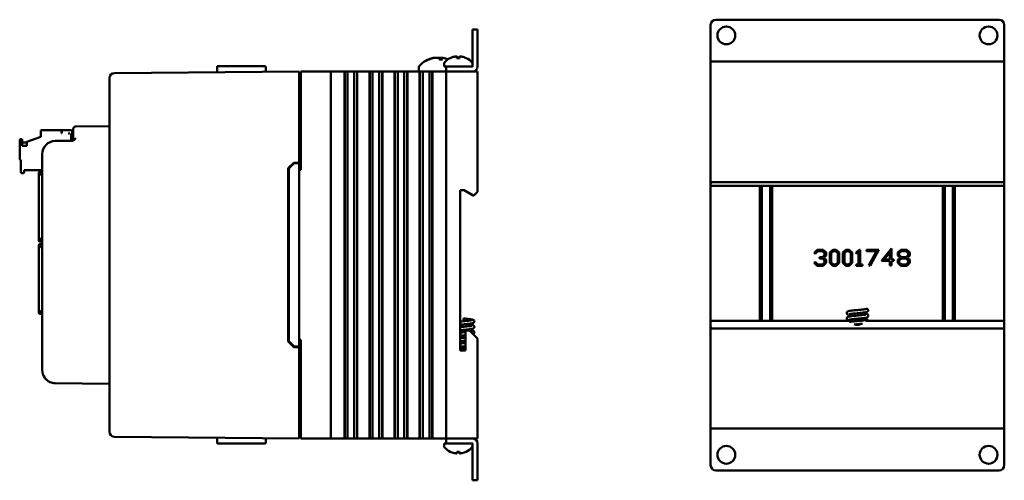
# Model space of a CAD drawing. Header units: inches. Extents: x 1.8 to 24, y 1.2 to 18.
# Tile 22 of 22: x 14.6 to 24, y 7.4 to 11.8. Entities that reach past the tile are written whole.
import ezdxf

# ---------------------------------------------------------------- set-up
doc = ezdxf.new("R2010")
doc.units = ezdxf.units.IN
doc.header["$LTSCALE"] = 0.8
doc.header["$MEASUREMENT"] = 0
doc.layers.add('Visible (ANSI)', color=7, linetype='Continuous', lineweight=50)

msp = doc.modelspace()

# ---------------------------------------------------------------- linework, layer by layer
at = {"layer": 'Visible (ANSI)'}
for p, q in [((21.1649, 11.4604), (21.1649, 11.7626)), ((21.2149, 11.8126), (23.9149, 11.8126)), ((23.9649, 11.7626), (23.9649, 11.4604)), ((18.896, 11.6691), (18.896, 11.7191)), ((18.9438, 11.7191), (18.896, 11.7191)), ((18.896, 11.6691), (18.896, 11.3669)), ((18.9438, 11.7191), (18.9438, 11.6691)), ((18.9438, 11.3669), (18.9438, 11.6691)), ((18.7477, 11.4597), (18.7489, 11.4467)), ((18.7698, 11.4597), (18.7686, 11.4467)), ((21.1649, 11.4126), (21.1649, 11.4604)), ((23.9649, 11.4126), (23.9649, 11.4604)), ((16.4617, 11.3691), (16.4612, 11.3123)), ((16.4617, 11.3691), (16.6737, 11.3691)), ((16.8225, 11.3691), (16.6737, 11.3691)), ((16.8225, 11.3691), (16.9229, 11.3691)), ((18.4856, 11.4339), (18.4789, 11.4339)), ((18.6077, 11.4339), (18.5818, 11.4339)), ((18.5929, 11.449), (18.5916, 11.4339)), ((18.6238, 11.395), (18.6238, 11.3669)), ((18.6238, 11.3669), (18.6438, 11.3669)), ((18.6438, 11.3669), (18.6438, 11.3191)), ((18.6438, 11.3669), (18.6938, 11.3669)), ((18.8959, 11.3669), (18.6938, 11.3669)), ((18.7709, 11.4467), (18.7466, 11.4467)), ((18.8938, 11.395), (18.8938, 11.3669)), ((21.1649, 11.4126), (21.1849, 11.4126)), ((21.1649, 11.4126), (21.1649, 10.2436)), ((21.1849, 11.4126), (23.9449, 11.4126)), ((23.9449, 11.4126), (23.9649, 11.4126)), ((23.9649, 10.2436), (23.9649, 11.4126)), ((17.2438, 11.3191), (15.4823, 11.3037)), ((17.2438, 11.3191), (17.2438, 11.2691)), ((17.2438, 10.4491), (17.2438, 11.2691)), ((17.2588, 11.3191), (17.2588, 10.3791)), ((17.2588, 11.3191), (17.2638, 11.3191)), ((17.2638, 11.3191), (17.5238, 11.3191)), ((17.5238, 11.3191), (17.5438, 11.3191)), ((17.5438, 7.8191), (17.5438, 11.3191)), ((17.6188, 11.3191), (17.5438, 11.3191)), ((17.6188, 11.3191), (17.6699, 11.3191)), ((17.6741, 11.3191), (17.6699, 11.3191)), ((17.6741, 11.3191), (17.6752, 11.3191)), ((17.6741, 11.3191), (17.6741, 7.8191)), ((17.6752, 11.3191), (17.6764, 11.3191)), ((17.6752, 11.3191), (17.6752, 7.8191)), ((17.6764, 11.3191), (17.6917, 11.3191)), ((17.6764, 11.3191), (17.6764, 7.8191)), ((17.6917, 11.3191), (17.7037, 11.3191)), ((17.7037, 11.3191), (17.7206, 11.3191)), ((17.7037, 11.3191), (17.7037, 7.8191)), ((17.7206, 11.3191), (17.7344, 11.3191)), ((17.7344, 11.3191), (17.7361, 11.3191)), ((17.7361, 11.3191), (17.7499, 11.3191)), ((17.7499, 11.3191), (17.7668, 11.3191)), ((17.7668, 11.3191), (17.7788, 11.3191)), ((17.7668, 7.8191), (17.7668, 11.3191)), ((17.7788, 11.3191), (17.7941, 11.3191)), ((17.7941, 11.3191), (17.7953, 11.3191)), ((17.7941, 11.3191), (17.7941, 7.8191)), ((17.7953, 11.3191), (17.7964, 11.3191)), ((17.7953, 11.3191), (17.7953, 7.8191)), ((17.8006, 11.3191), (17.7964, 11.3191)), ((17.7964, 11.3191), (17.7964, 7.8191)), ((17.8006, 11.3191), (17.9089, 11.3191)), ((17.9131, 11.3191), (17.9089, 11.3191)), ((17.9131, 11.3191), (17.9142, 11.3191)), ((17.9131, 11.3191), (17.9131, 7.8191)), ((17.9142, 11.3191), (17.9154, 11.3191)), ((17.9142, 11.3191), (17.9142, 7.8191)), ((17.9154, 11.3191), (17.9307, 11.3191)), ((17.9154, 11.3191), (17.9154, 7.8191)), ((17.9307, 11.3191), (17.9427, 11.3191)), ((17.9427, 11.3191), (17.9596, 11.3191)), ((17.9427, 11.3191), (17.9427, 7.8191)), ((17.9596, 11.3191), (17.9734, 11.3191)), ((17.9734, 11.3191), (17.9751, 11.3191)), ((17.9751, 11.3191), (17.9889, 11.3191)), ((17.9889, 11.3191), (18.0058, 11.3191)), ((18.0058, 7.8191), (18.0058, 11.3191)), ((18.0058, 11.3191), (18.0178, 11.3191)), ((18.0178, 11.3191), (18.0331, 11.3191)), ((18.0331, 11.3191), (18.0343, 11.3191)), ((18.0331, 11.3191), (18.0331, 7.8191)), ((18.0343, 11.3191), (18.0354, 11.3191)), ((18.0343, 11.3191), (18.0343, 7.8191)), ((18.0396, 11.3191), (18.0354, 11.3191)), ((18.0354, 11.3191), (18.0354, 7.8191)), ((18.0396, 11.3191), (18.1479, 11.3191)), ((18.1521, 11.3191), (18.1479, 11.3191)), ((18.1521, 11.3191), (18.1532, 11.3191)), ((18.1521, 11.3191), (18.1521, 7.8191)), ((18.1532, 11.3191), (18.1544, 11.3191)), ((18.1532, 11.3191), (18.1532, 7.8191)), ((18.1544, 11.3191), (18.1697, 11.3191)), ((18.1544, 11.3191), (18.1544, 7.8191)), ((18.1697, 11.3191), (18.1817, 11.3191)), ((18.1817, 11.3191), (18.1986, 11.3191)), ((18.1817, 11.3191), (18.1817, 7.8191)), ((18.1986, 11.3191), (18.2124, 11.3191)), ((18.2124, 11.3191), (18.2141, 11.3191)), ((18.2141, 11.3191), (18.2279, 11.3191)), ((18.2279, 11.3191), (18.2448, 11.3191)), ((18.2448, 7.8191), (18.2448, 11.3191)), ((18.2448, 11.3191), (18.2568, 11.3191)), ((18.2568, 11.3191), (18.2721, 11.3191)), ((18.2721, 11.3191), (18.2733, 11.3191)), ((18.2721, 11.3191), (18.2721, 7.8191)), ((18.2733, 11.3191), (18.2744, 11.3191)), ((18.2733, 11.3191), (18.2733, 7.8191)), ((18.2786, 11.3191), (18.2744, 11.3191)), ((18.2744, 11.3191), (18.2744, 7.8191)), ((18.2786, 11.3191), (18.3869, 11.3191)), ((18.3823, 11.3572), (18.3823, 11.3191)), ((18.3911, 11.3191), (18.3869, 11.3191)), ((18.3911, 11.3191), (18.3922, 11.3191)), ((18.3911, 11.3191), (18.3911, 7.8191)), ((18.3922, 11.3191), (18.3934, 11.3191)), ((18.3922, 11.3191), (18.3922, 7.8191)), ((18.3934, 11.3191), (18.4087, 11.3191)), ((18.3934, 11.3191), (18.3934, 7.8191)), ((18.4087, 11.3191), (18.4207, 11.3191)), ((18.4207, 11.3191), (18.4376, 11.3191)), ((18.4207, 11.3191), (18.4207, 7.8191)), ((18.4376, 11.3191), (18.4514, 11.3191)), ((18.4514, 11.3191), (18.4531, 11.3191)), ((18.4531, 11.3191), (18.4669, 11.3191)), ((18.4669, 11.3191), (18.4838, 11.3191)), ((18.4838, 7.8191), (18.4838, 11.3191)), ((18.4838, 11.3191), (18.4958, 11.3191)), ((18.4958, 11.3191), (18.5111, 11.3191)), ((18.5111, 11.3191), (18.5123, 11.3191)), ((18.5111, 11.3191), (18.5111, 7.8191)), ((18.5123, 11.3191), (18.5134, 11.3191)), ((18.5123, 11.3191), (18.5123, 7.8191)), ((18.5176, 11.3191), (18.5134, 11.3191)), ((18.5134, 11.3191), (18.5134, 7.8191)), ((18.5176, 11.3191), (18.6238, 11.3191)), ((18.6438, 11.3191), (18.6238, 11.3191)), ((18.6438, 11.3191), (18.6638, 11.3191)), ((18.6438, 11.3191), (18.6438, 7.8191)), ((18.6638, 11.3191), (18.9238, 11.3191)), ((18.8959, 11.3191), (18.6938, 11.3191)), ((18.9238, 11.3191), (18.9438, 11.3191)), ((18.9438, 10.1701), (18.9438, 11.3191)), ((15.4328, 11.2533), (15.4328, 11.2537)), ((15.4328, 11.2533), (15.4328, 7.8849)), ((17.2438, 11.2501), (17.2588, 11.2501)), ((15.4328, 10.7976), (15.1135, 10.7948)), ((14.7787, 10.7509), (14.7787, 10.6958)), ((14.7866, 10.7588), (14.9756, 10.7588)), ((14.9756, 10.7313), (14.9756, 10.7588)), ((14.9795, 10.7313), (14.9756, 10.7313)), ((14.9795, 10.7588), (15.0661, 10.7588)), ((14.9795, 10.7313), (14.9795, 10.7588)), ((15.0425, 10.7313), (15.0543, 10.7194)), ((15.0543, 10.7313), (15.0425, 10.7313)), ((15.0543, 10.7313), (15.0543, 10.7194)), ((15.07, 10.6577), (15.07, 10.7194)), ((15.07, 10.7194), (15.0888, 10.7194)), ((15.0779, 10.7194), (15.0779, 10.747)), ((15.0888, 10.7448), (15.0888, 10.7698)), ((15.0888, 10.7448), (15.0888, 10.6818)), ((14.5779, 10.6643), (14.5779, 10.4832)), ((14.6015, 10.6722), (14.5858, 10.6722)), ((14.6015, 10.6108), (14.6015, 10.6722)), ((14.6015, 10.6407), (14.6449, 10.6407)), ((14.6449, 10.6108), (14.6015, 10.6108)), ((14.6449, 10.6471), (14.7787, 10.6958)), ((14.6449, 10.6471), (14.6449, 10.6108)), ((15.0705, 10.6569), (14.9167, 10.6556)), ((14.7928, 10.5306), (14.7928, 8.4701)), ((14.5858, 10.4753), (14.5897, 10.4753)), ((14.5897, 10.4753), (14.5897, 10.3572)), ((17.1388, 10.3953), (17.1917, 10.4486)), ((17.1438, 10.3932), (17.1938, 10.4437)), ((17.1917, 10.4486), (17.2438, 10.4491)), ((17.2438, 10.4441), (17.1938, 10.4437)), ((17.2438, 10.4441), (17.2438, 10.4491)), ((17.2438, 8.6941), (17.2438, 10.4441)), ((14.5976, 10.3494), (14.6134, 10.3494)), ((14.6212, 10.3572), (14.6212, 10.3769)), ((14.6212, 10.3769), (14.7928, 10.3769)), ((14.7595, 10.3494), (14.7595, 9.7128)), ((14.7595, 10.3494), (14.763, 10.3494)), ((14.763, 10.3494), (14.7686, 10.3494)), ((14.7928, 10.3613), (14.7713, 10.3613)), ((14.7713, 10.3613), (14.7713, 10.3578)), ((14.7713, 10.3522), (14.7713, 10.3578)), ((14.7928, 10.3229), (14.7713, 10.3443)), ((14.7765, 10.3494), (14.7928, 10.3332)), ((14.7792, 10.3455), (14.7792, 10.3467)), ((14.7792, 10.3455), (14.7792, 10.3364)), ((17.1388, 8.7429), (17.1388, 10.3953)), ((17.1438, 10.3932), (17.1438, 8.745)), ((17.2438, 10.3791), (17.2588, 10.3791)), ((21.1649, 10.2286), (21.1649, 10.2436)), ((21.1849, 10.2636), (23.9449, 10.2636)), ((23.9649, 10.2436), (23.9649, 10.2286)), ((18.7758, 10.1851), (18.8138, 10.1851)), ((18.7758, 8.6581), (18.7758, 10.1851)), ((18.8138, 10.1851), (18.9004, 10.1351)), ((18.9088, 10.1351), (18.9238, 10.1501)), ((18.9438, 10.1701), (18.9238, 10.1501)), ((23.9649, 10.2286), (21.1649, 10.2286)), ((21.1649, 8.9416), (21.1649, 10.2286)), ((21.6353, 10.2286), (21.6353, 8.9416)), ((21.6547, 8.9416), (21.6547, 10.2286)), ((21.7311, 8.9416), (21.7311, 10.2286)), ((21.7504, 8.9416), (21.7504, 10.2286)), ((23.3793, 10.2286), (23.3793, 8.9416)), ((23.3987, 8.9416), (23.3987, 10.2286)), ((23.4751, 8.9416), (23.4751, 10.2286)), ((23.4944, 8.9416), (23.4944, 10.2286)), ((23.9649, 10.2286), (23.9649, 8.9416)), ((18.9004, 10.1351), (18.9088, 10.1351)), ((14.7713, 9.7128), (14.7595, 9.7128)), ((14.7595, 9.7128), (14.7595, 9.7077)), ((14.7674, 9.7128), (14.7674, 9.7077)), ((14.7713, 9.7128), (14.7928, 9.7343)), ((14.7713, 9.7038), (14.7765, 9.7038)), ((14.7713, 9.6959), (14.7765, 9.6959)), ((14.7713, 9.6723), (14.7765, 9.6723)), ((14.7928, 9.724), (14.7765, 9.7077)), ((14.7765, 9.7077), (14.7765, 9.6959)), ((14.7928, 9.6959), (14.7765, 9.6959)), ((14.7765, 9.6723), (14.7928, 9.6723)), ((14.7765, 9.6605), (14.7765, 9.6723)), ((14.7792, 9.7207), (14.7792, 9.7105)), ((14.7595, 9.6553), (14.7595, 9.6605)), ((14.7713, 9.6553), (14.7595, 9.6553)), ((14.7595, 9.0187), (14.7595, 9.6553)), ((14.7674, 9.6553), (14.7674, 9.6605)), ((14.7713, 9.6644), (14.7765, 9.6644)), ((14.7928, 9.6339), (14.7713, 9.6553)), ((14.7765, 9.6605), (14.7928, 9.6442)), ((14.7792, 9.6577), (14.7792, 9.6475)), ((22.1508, 9.5896), (22.1814, 9.6181)), ((22.1605, 9.5805), (22.1508, 9.5896)), ((22.1869, 9.6056), (22.1605, 9.5805)), ((22.1814, 9.6181), (22.2368, 9.6181)), ((22.2312, 9.6056), (22.1869, 9.6056)), ((22.2521, 9.5858), (22.2312, 9.6056)), ((22.2368, 9.6181), (22.2657, 9.5911)), ((22.2521, 9.5677), (22.2521, 9.5858)), ((22.2657, 9.5911), (22.2657, 9.5625)), ((22.3021, 9.5911), (22.3309, 9.6181)), ((22.3021, 9.4922), (22.3021, 9.5911)), ((22.3364, 9.6056), (22.3155, 9.5858)), ((22.3155, 9.5858), (22.3155, 9.4973)), ((22.3309, 9.6181), (22.3613, 9.6181)), ((22.3558, 9.6056), (22.3364, 9.6056)), ((22.3767, 9.5858), (22.3558, 9.6056)), ((22.3613, 9.6181), (22.3902, 9.5911)), ((22.3767, 9.4973), (22.3767, 9.5858)), ((22.3902, 9.5911), (22.3902, 9.4922)), ((22.4266, 9.5911), (22.4555, 9.6181)), ((22.4266, 9.4922), (22.4266, 9.5911)), ((22.461, 9.6056), (22.4401, 9.5858)), ((22.4401, 9.5858), (22.4401, 9.4973)), ((22.4555, 9.6181), (22.4859, 9.6181)), ((22.4804, 9.6056), (22.461, 9.6056)), ((22.5013, 9.5858), (22.4804, 9.6056)), ((22.4859, 9.6181), (22.5147, 9.5911)), ((22.5013, 9.4973), (22.5013, 9.5858)), ((22.5147, 9.5911), (22.5147, 9.4922)), ((22.5495, 9.5896), (22.58, 9.6181)), ((22.5592, 9.5805), (22.5495, 9.5896)), ((22.5761, 9.5966), (22.5592, 9.5805)), ((22.5761, 9.4777), (22.5761, 9.5966)), ((22.58, 9.6181), (22.5895, 9.6181)), ((22.5895, 9.6181), (22.5895, 9.4777)), ((22.6525, 9.6181), (22.7682, 9.6181)), ((22.6525, 9.6056), (22.6525, 9.6181)), ((22.7463, 9.6056), (22.6525, 9.6056)), ((22.6744, 9.4704), (22.7463, 9.6056)), ((22.7682, 9.6181), (22.686, 9.4642)), ((22.7936, 9.5119), (22.8885, 9.6309)), ((22.875, 9.593), (22.8205, 9.5246)), ((22.875, 9.5246), (22.875, 9.593)), ((22.8885, 9.6309), (22.8885, 9.5246)), ((22.9499, 9.5911), (22.9787, 9.6181)), ((22.9499, 9.5625), (22.9499, 9.5911)), ((22.9842, 9.6056), (22.9634, 9.5858)), ((22.9634, 9.5858), (22.9634, 9.5677)), ((22.9787, 9.6181), (23.0341, 9.6181)), ((23.0285, 9.6056), (22.9842, 9.6056)), ((23.0494, 9.5858), (23.0285, 9.6056)), ((23.0341, 9.6181), (23.063, 9.5911)), ((23.0494, 9.5677), (23.0494, 9.5858)), ((23.063, 9.5911), (23.063, 9.5625)), ((22.1508, 9.4937), (22.1605, 9.5027)), ((22.1814, 9.4652), (22.1508, 9.4937)), ((22.1605, 9.5027), (22.1869, 9.4777)), ((22.204, 9.5479), (22.2312, 9.5479)), ((22.204, 9.5352), (22.204, 9.5479)), ((22.2312, 9.5352), (22.204, 9.5352)), ((22.2312, 9.5479), (22.2521, 9.5677)), ((22.2521, 9.5156), (22.2312, 9.5352)), ((22.2312, 9.4777), (22.2521, 9.4973)), ((22.2657, 9.4922), (22.2368, 9.4652)), ((22.2657, 9.5625), (22.2434, 9.5418)), ((22.2434, 9.5418), (22.2657, 9.5207)), ((22.2521, 9.4973), (22.2521, 9.5156)), ((22.2657, 9.5207), (22.2657, 9.4922)), ((22.3309, 9.4652), (22.3021, 9.4922)), ((22.3155, 9.4973), (22.3364, 9.4777)), ((22.3558, 9.4777), (22.3767, 9.4973)), ((22.3902, 9.4922), (22.3613, 9.4652)), ((22.4555, 9.4652), (22.4266, 9.4922)), ((22.4401, 9.4973), (22.461, 9.4777)), ((22.4804, 9.4777), (22.5013, 9.4973)), ((22.5147, 9.4922), (22.4859, 9.4652)), ((22.875, 9.5119), (22.7936, 9.5119)), ((22.8205, 9.5246), (22.875, 9.5246)), ((22.875, 9.4666), (22.875, 9.5119)), ((22.8885, 9.5246), (22.9118, 9.5246)), ((22.8885, 9.5119), (22.8885, 9.4666)), ((22.9118, 9.5119), (22.8885, 9.5119)), ((22.9118, 9.5246), (22.9118, 9.5119)), ((22.9719, 9.5418), (22.9499, 9.5625)), ((22.9499, 9.5207), (22.9719, 9.5418)), ((22.9499, 9.4922), (22.9499, 9.5207)), ((22.9787, 9.4652), (22.9499, 9.4922)), ((22.9634, 9.5677), (22.9842, 9.5479)), ((22.9842, 9.5352), (22.9634, 9.5156)), ((22.9634, 9.5156), (22.9634, 9.4973)), ((22.9634, 9.4973), (22.9842, 9.4777)), ((22.9842, 9.5479), (23.0285, 9.5479)), ((23.0285, 9.5352), (22.9842, 9.5352)), ((23.0285, 9.5479), (23.0494, 9.5677)), ((23.0494, 9.5156), (23.0285, 9.5352)), ((23.0285, 9.4777), (23.0494, 9.4973)), ((23.063, 9.4922), (23.0341, 9.4652)), ((23.063, 9.5625), (23.0407, 9.5418)), ((23.0407, 9.5418), (23.063, 9.5207)), ((23.0494, 9.4973), (23.0494, 9.5156)), ((23.063, 9.5207), (23.063, 9.4922)), ((22.2368, 9.4652), (22.1814, 9.4652)), ((22.1869, 9.4777), (22.2312, 9.4777)), ((22.3613, 9.4652), (22.3309, 9.4652)), ((22.3364, 9.4777), (22.3558, 9.4777)), ((22.4859, 9.4652), (22.4555, 9.4652)), ((22.461, 9.4777), (22.4804, 9.4777)), ((22.5529, 9.4777), (22.5761, 9.4777)), ((22.5529, 9.4652), (22.5529, 9.4777)), ((22.6128, 9.4652), (22.5529, 9.4652)), ((22.5895, 9.4777), (22.6128, 9.4777)), ((22.6128, 9.4777), (22.6128, 9.4652)), ((22.686, 9.4642), (22.6744, 9.4704)), ((22.8885, 9.4666), (22.875, 9.4666)), ((23.0341, 9.4652), (22.9787, 9.4652)), ((22.9842, 9.4777), (23.0285, 9.4777)), ((14.763, 9.0187), (14.7595, 9.0187)), ((14.7686, 9.0187), (14.763, 9.0187)), ((14.7713, 9.0239), (14.7928, 9.0453)), ((14.7713, 9.0159), (14.7713, 9.0104)), ((14.7928, 9.035), (14.7765, 9.0187)), ((14.7792, 9.0317), (14.7792, 9.0227)), ((14.7792, 9.0215), (14.7792, 9.0227)), ((14.7713, 9.0104), (14.7713, 9.0069)), ((14.7928, 9.0069), (14.7713, 9.0069)), ((18.8098, 8.9628), (18.8098, 8.9365)), ((22.4874, 8.9416), (21.1649, 8.9416)), ((21.1649, 8.8856), (21.1649, 8.9416)), ((22.4743, 8.9416), (22.4743, 8.9466)), ((22.585, 8.9626), (22.6552, 8.9626)), ((22.6016, 8.9608), (22.6552, 8.9608)), ((23.9649, 8.9416), (22.6444, 8.9416)), ((22.6552, 8.9626), (22.6552, 8.9608)), ((22.6552, 8.9608), (22.6555, 8.9608)), ((22.6555, 8.9608), (22.6555, 8.9523)), ((23.9649, 8.9416), (23.9649, 8.8856)), ((18.8678, 8.8481), (18.8278, 8.8481)), ((18.8278, 8.8481), (18.8278, 8.6581)), ((18.9238, 8.7921), (18.8678, 8.8481)), ((21.1649, 8.8856), (21.1649, 7.9126)), ((23.9449, 8.8656), (21.1849, 8.8656)), ((23.9649, 7.9126), (23.9649, 8.8856)), ((17.1917, 8.6895), (17.1388, 8.7429)), ((17.1938, 8.6945), (17.1438, 8.745)), ((17.2588, 8.7591), (17.2438, 8.7591)), ((17.2588, 8.7591), (17.2588, 7.8191)), ((18.9238, 8.7921), (18.9438, 8.7721)), ((18.9438, 7.8191), (18.9438, 8.7721)), ((17.2438, 8.6891), (17.1917, 8.6895)), ((17.2438, 8.6941), (17.1938, 8.6945)), ((17.2438, 8.6891), (17.2438, 8.6941)), ((17.2438, 7.8691), (17.2438, 8.6891)), ((18.8278, 8.6581), (18.7758, 8.6581)), ((14.9167, 8.3451), (15.4328, 8.3406)), ((17.2438, 7.8881), (17.2588, 7.8881)), ((21.1849, 7.9126), (21.1649, 7.9126)), ((21.1649, 7.9126), (21.1649, 7.8648)), ((21.1849, 7.9126), (23.9449, 7.9126)), ((23.9649, 7.9126), (23.9449, 7.9126)), ((23.9649, 7.9126), (23.9649, 7.8648)), ((15.4328, 7.8845), (15.4328, 7.8849)), ((15.4823, 7.8345), (17.2438, 7.8191)), ((16.4617, 7.7691), (16.4612, 7.8259)), ((17.2438, 7.8691), (17.2438, 7.8191)), ((17.2638, 7.8191), (17.2588, 7.8191)), ((17.2638, 7.8191), (17.5238, 7.8191)), ((17.5438, 7.8191), (17.5238, 7.8191)), ((17.5438, 7.8191), (17.6188, 7.8191)), ((17.6699, 7.8191), (17.6188, 7.8191)), ((17.6699, 7.8191), (17.6741, 7.8191)), ((17.6741, 7.8191), (17.6752, 7.8191)), ((17.6752, 7.8191), (17.6764, 7.8191)), ((17.6764, 7.8191), (17.6917, 7.8191)), ((17.7037, 7.8191), (17.6917, 7.8191)), ((17.7206, 7.8191), (17.7037, 7.8191)), ((17.7344, 7.8191), (17.7206, 7.8191)), ((17.7361, 7.8191), (17.7344, 7.8191)), ((17.7499, 7.8191), (17.7361, 7.8191)), ((17.7668, 7.8191), (17.7499, 7.8191)), ((17.7788, 7.8191), (17.7668, 7.8191)), ((17.7788, 7.8191), (17.7941, 7.8191)), ((17.7941, 7.8191), (17.7953, 7.8191)), ((17.7953, 7.8191), (17.7964, 7.8191)), ((17.7964, 7.8191), (17.8006, 7.8191)), ((17.9089, 7.8191), (17.8006, 7.8191)), ((17.9089, 7.8191), (17.9131, 7.8191)), ((17.9131, 7.8191), (17.9142, 7.8191)), ((17.9142, 7.8191), (17.9154, 7.8191)), ((17.9154, 7.8191), (17.9307, 7.8191)), ((17.9427, 7.8191), (17.9307, 7.8191)), ((17.9596, 7.8191), (17.9427, 7.8191)), ((17.9734, 7.8191), (17.9596, 7.8191)), ((17.9751, 7.8191), (17.9734, 7.8191)), ((17.9889, 7.8191), (17.9751, 7.8191)), ((18.0058, 7.8191), (17.9889, 7.8191)), ((18.0178, 7.8191), (18.0058, 7.8191)), ((18.0178, 7.8191), (18.0331, 7.8191)), ((18.0331, 7.8191), (18.0343, 7.8191)), ((18.0343, 7.8191), (18.0354, 7.8191)), ((18.0354, 7.8191), (18.0396, 7.8191)), ((18.1479, 7.8191), (18.0396, 7.8191)), ((18.1479, 7.8191), (18.1521, 7.8191)), ((18.1521, 7.8191), (18.1532, 7.8191)), ((18.1532, 7.8191), (18.1544, 7.8191)), ((18.1544, 7.8191), (18.1697, 7.8191)), ((18.1817, 7.8191), (18.1697, 7.8191)), ((18.1986, 7.8191), (18.1817, 7.8191)), ((18.2124, 7.8191), (18.1986, 7.8191)), ((18.2141, 7.8191), (18.2124, 7.8191)), ((18.2279, 7.8191), (18.2141, 7.8191)), ((18.2448, 7.8191), (18.2279, 7.8191)), ((18.2568, 7.8191), (18.2448, 7.8191)), ((18.2568, 7.8191), (18.2721, 7.8191)), ((18.2721, 7.8191), (18.2733, 7.8191)), ((18.2733, 7.8191), (18.2744, 7.8191)), ((18.2744, 7.8191), (18.2786, 7.8191)), ((18.3869, 7.8191), (18.2786, 7.8191)), ((18.3869, 7.8191), (18.3911, 7.8191)), ((18.3911, 7.8191), (18.3922, 7.8191)), ((18.3922, 7.8191), (18.3934, 7.8191)), ((18.3934, 7.8191), (18.4087, 7.8191)), ((18.4207, 7.8191), (18.4087, 7.8191)), ((18.4376, 7.8191), (18.4207, 7.8191)), ((18.4514, 7.8191), (18.4376, 7.8191)), ((18.4531, 7.8191), (18.4514, 7.8191)), ((18.4669, 7.8191), (18.4531, 7.8191)), ((18.4838, 7.8191), (18.4669, 7.8191)), ((18.4958, 7.8191), (18.4838, 7.8191)), ((18.4958, 7.8191), (18.5111, 7.8191)), ((18.5111, 7.8191), (18.5123, 7.8191)), ((18.5123, 7.8191), (18.5134, 7.8191)), ((18.5134, 7.8191), (18.5176, 7.8191)), ((18.6238, 7.8191), (18.5176, 7.8191)), ((18.6238, 7.8191), (18.6438, 7.8191)), ((18.6638, 7.8191), (18.6438, 7.8191)), ((18.6438, 7.8191), (18.6438, 7.7713)), ((18.6638, 7.8191), (18.9238, 7.8191)), ((18.8959, 7.8191), (18.6938, 7.8191)), ((18.9438, 7.8191), (18.9238, 7.8191)), ((21.1649, 7.5626), (21.1649, 7.8648)), ((23.9649, 7.8648), (23.9649, 7.5626)), ((16.4617, 7.7691), (16.6737, 7.7691)), ((16.8225, 7.7691), (16.6737, 7.7691)), ((16.8225, 7.7691), (16.9229, 7.7691)), ((18.6438, 7.7713), (18.6238, 7.7713)), ((18.6238, 7.7432), (18.6238, 7.7713)), ((18.6938, 7.7713), (18.6438, 7.7713)), ((18.6938, 7.7713), (18.8959, 7.7713)), ((18.8938, 7.7432), (18.8938, 7.7713)), ((18.896, 7.7712), (18.896, 7.4691)), ((18.9438, 7.4691), (18.9438, 7.7712)), ((18.7466, 7.6914), (18.7709, 7.6914)), ((18.7477, 7.6785), (18.7489, 7.6914)), ((18.7698, 7.6785), (18.7686, 7.6914)), ((23.9149, 7.5126), (21.2149, 7.5126)), ((18.896, 7.4191), (18.896, 7.4691)), ((18.896, 7.4191), (18.9438, 7.4191)), ((18.9438, 7.4691), (18.9438, 7.4191))]:
    msp.add_line(p, q, dxfattribs=at)
for centre in [(21.3149, 11.6626), (23.8149, 11.6626), (21.3149, 7.6626), (23.8149, 7.6626)]:
    msp.add_circle(centre, 0.085, dxfattribs=at)
for centre, radius, start, end in [((21.2149, 11.7626), 0.05, 90, 180), ((23.9149, 11.7626), 0.05, 0, 90), ((18.4023, 11.3572), 0.02, 138.45912, 180), ((18.5688, 11.2096), 0.2425, 100.82657, 138.45912), ((18.5688, 11.2096), 0.2425, 67.7051, 79.17343), ((18.6388, 11.395), 0.015, 138.38839, 180), ((18.7588, 11.2884), 0.1755, 115.97376, 138.38839), ((18.6843, 11.4411), 0.0056, 93.03124, 115.97376), ((18.8332, 11.4411), 0.0056, 64.02624, 86.96876), ((18.7588, 11.2884), 0.1755, 41.61161, 64.02624), ((18.8788, 11.395), 0.015, 0, 41.61161), ((18.8959, 11.3669), 0.0000394, 270, 0), ((18.8959, 11.3669), 0.0478, 270, 0), ((15.4828, 11.2537), 0.05, 90.5, 180), ((14.7866, 10.7509), 0.00787, 90, 180), ((15.0661, 10.747), 0.0118, 0, 90), ((15.1138, 10.7698), 0.025, 90.5, 180), ((14.5858, 10.6643), 0.00787, 90, 180), ((14.9178, 10.5306), 0.125, 90.5, 180), ((15.0638, 10.6818), 0.025, 270.5, 0), ((14.5858, 10.4832), 0.00787, 180, 270), ((14.5976, 10.3572), 0.00787, 180, 270), ((14.6134, 10.3572), 0.00787, 270, 0), ((14.7713, 10.3494), 0.0118, 90, 180), ((14.7713, 10.3494), 0.00394, 90, 180), ((21.1849, 10.2436), 0.02, 90, 180), ((23.9449, 10.2436), 0.02, 0, 90), ((14.7713, 9.7077), 0.0118, 180, 270), ((14.7713, 9.6605), 0.0118, 90, 180), ((14.7713, 9.7077), 0.00394, 180, 270), ((14.7713, 9.6605), 0.00394, 90, 180), ((14.7713, 9.0187), 0.0118, 180, 270), ((14.7713, 9.0187), 0.00394, 180, 270), ((22.6526, 9.0413), 0.015, 0, 130.96262), ((22.5649, 8.9996), 0.0968, 216.81457, 226.95183), ((21.1849, 8.8856), 0.02, 180, 270), ((22.5649, 8.9996), 0.0968, 250.49621, 299.72048), ((23.9449, 8.8856), 0.02, 270, 0), ((14.9178, 8.4701), 0.125, 180, 216.37208), ((15.4828, 7.8845), 0.05, 180, 269.5), ((18.8959, 7.7712), 0.0478, 0, 90), ((18.6388, 7.7432), 0.015, 180, 221.61161), ((18.7588, 7.8498), 0.1755, 221.61161, 244.02624), ((18.7588, 7.8498), 0.1755, 295.97376, 318.38839), ((18.8788, 7.7432), 0.015, 318.38839, 0), ((18.8959, 7.7712), 0.0000394, 0, 90), ((18.6843, 7.697), 0.0056, 244.02624, 266.96876), ((18.8332, 7.697), 0.0056, 273.03124, 295.97376), ((21.2149, 7.5626), 0.05, 180, 270), ((23.9149, 7.5626), 0.05, 270, 0)]:
    msp.add_arc(centre, radius, start, end, dxfattribs=at)
for centre, major_axis, ratio, start_param, end_param in [((18.7584, 11.2889), (0.1419, 0.103), 0.994184, 1.162703, 1.391464), ((18.765, 11.2889), (-0.0153, 0.1747), 0.063267, 0.217042, 0.445804), ((18.7525, 11.2889), (0.0153, 0.1747), 0.063267, 5.837382, 6.066143), ((18.7592, 11.2889), (0.1419, -0.103), 0.994184, 1.750128, 1.978889), ((18.5711, 11.2105), (-0.0807, 0.2284), 0.965147, 6.148166, 6.347066), ((18.5656, 11.2105), (0.0626, 0.234), 0.941411, 0.440211, 0.639111), ((18.578, 11.2105), (-0.0218, 0.2413), 0.24677, 5.8685, 6.067399), ((18.5597, 11.2105), (0.0223, 0.2412), 0.325805, 5.920934, 6.119834), ((18.7584, 7.8492), (-0.1419, 0.103), 0.994184, 1.750128, 1.978889), ((18.765, 7.8492), (-0.0153, -0.1747), 0.063267, 5.837382, 6.066143), ((18.7525, 7.8492), (0.0153, -0.1747), 0.063267, 0.217042, 0.445804), ((18.7592, 7.8492), (-0.1419, -0.103), 0.994184, 1.162703, 1.391464)]:
    msp.add_ellipse(centre, major_axis=major_axis, ratio=ratio, start_param=start_param, end_param=end_param, dxfattribs=at)
for points, knots in [([(18.7207, 11.4593), (18.7238, 11.4601), (18.7272, 11.4607), (18.7336, 11.4616), (18.7366, 11.4618), (18.7414, 11.4619), (18.7435, 11.4618), (18.7465, 11.4612), (18.7474, 11.4606), (18.7477, 11.4598), (18.7478, 11.4596), (18.7477, 11.4593)], [0, 0, 0, 0, 0.0245201, 0.0245201, 0.0490401, 0.0490401, 0.0733788, 0.0733788, 0.0977174, 0.0977174, 0.1059587, 0.1059587, 0.1059587, 0.1059587]), ([(18.7698, 11.4593), (18.7697, 11.4601), (18.7701, 11.4607), (18.7724, 11.4616), (18.7742, 11.4618), (18.7784, 11.4619), (18.7811, 11.4618), (18.7872, 11.4612), (18.7905, 11.4606), (18.7947, 11.4598), (18.7958, 11.4596), (18.7969, 11.4593)], [0, 0, 0, 0, 0.0245201, 0.0245201, 0.0490401, 0.0490401, 0.0733788, 0.0733788, 0.0977174, 0.0977174, 0.1059587, 0.1059587, 0.1059587, 0.1059587]), ([(18.4765, 11.4335), (18.4765, 11.4335), (18.4765, 11.4335), (18.4772, 11.4338), (18.4781, 11.4339), (18.4789, 11.4339)], [0.017596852, 0.017596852, 0.017596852, 0.017596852, 0.01762601, 0.01762601, 0.023499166, 0.023499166, 0.023499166, 0.023499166]), ([(18.5441, 11.4496), (18.5435, 11.4498), (18.5426, 11.45), (18.5396, 11.45), (18.537, 11.4499), (18.5308, 11.4491), (18.527, 11.4485), (18.5226, 11.4476), (18.5217, 11.4475), (18.5209, 11.4473)], [0.03899714, 0.03899714, 0.03899714, 0.03899714, 0.06091597, 0.06091597, 0.0912553, 0.0912553, 0.12159464, 0.12159464, 0.12829742, 0.12829742, 0.12829742, 0.12829742]), ([(18.5284, 11.4473), (18.5321, 11.4481), (18.5364, 11.4488), (18.5448, 11.4497), (18.5489, 11.4499), (18.5561, 11.45), (18.5596, 11.4499), (18.5652, 11.4491), (18.5674, 11.4485), (18.569, 11.4476), (18.5693, 11.4475), (18.5695, 11.4473)], [0, 0, 0, 0, 0.030458, 0.030458, 0.060916, 0.060916, 0.0912553, 0.0912553, 0.1215946, 0.1215946, 0.1282974, 0.1282974, 0.1282974, 0.1282974]), ([(18.5934, 11.4496), (18.5904, 11.4498), (18.5876, 11.45), (18.5814, 11.45), (18.5779, 11.4499), (18.5723, 11.4491), (18.5702, 11.4485), (18.5688, 11.4478), (18.5688, 11.4478), (18.5688, 11.4478)], [0.03899714, 0.03899714, 0.03899714, 0.03899714, 0.06091597, 0.06091597, 0.0912553, 0.0912553, 0.12159464, 0.12159464, 0.12200406, 0.12200406, 0.12200406, 0.12200406]), ([(18.5945, 11.4473), (18.5933, 11.4481), (18.5927, 11.4488), (18.5933, 11.4497), (18.5944, 11.4499), (18.5979, 11.45), (18.6005, 11.4499), (18.6068, 11.4491), (18.6105, 11.4485), (18.6142, 11.4478), (18.6142, 11.4478), (18.6143, 11.4478)], [0, 0, 0, 0, 0.030458, 0.030458, 0.060916, 0.060916, 0.0912553, 0.0912553, 0.1215946, 0.1215946, 0.1220041, 0.1220041, 0.1220041, 0.1220041]), ([(18.6077, 11.4339), (18.6079, 11.4339), (18.6082, 11.4338), (18.6084, 11.4335), (18.6084, 11.4335), (18.6084, 11.4335)], [0.070224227, 0.070224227, 0.070224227, 0.070224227, 0.076097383, 0.076097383, 0.076126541, 0.076126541, 0.076126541, 0.076126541]), ([(18.7465, 11.4462), (18.7465, 11.4462), (18.7465, 11.4463), (18.7465, 11.4466), (18.7465, 11.4467), (18.7466, 11.4467)], [0.015061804, 0.015061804, 0.015061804, 0.015061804, 0.015911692, 0.015911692, 0.021209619, 0.021209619, 0.021209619, 0.021209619]), ([(18.7709, 11.4467), (18.771, 11.4467), (18.771, 11.4466), (18.771, 11.4463), (18.771, 11.4462), (18.7711, 11.4462)], [0.063402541, 0.063402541, 0.063402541, 0.063402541, 0.068700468, 0.068700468, 0.069550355, 0.069550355, 0.069550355, 0.069550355]), ([(15.0705, 10.6569), (15.0744, 10.6569), (15.0789, 10.6577), (15.0892, 10.6616), (15.094, 10.6647), (15.1036, 10.6721), (15.1085, 10.6772), (15.1134, 10.6822), (15.1135, 10.6822), (15.1135, 10.6823)], [0, 0, 0, 0, 0.0302867, 0.0302867, 0.0656682, 0.0656682, 0.1146511, 0.1146511, 0.1151055, 0.1151055, 0.1151055, 0.1151055]), ([(14.7686, 10.3494), (14.7689, 10.3486), (14.7694, 10.3477), (14.7703, 10.346), (14.7708, 10.3452), (14.7713, 10.3443)], [-0.01526468, -0.01526468, -0.01526468, -0.01526468, -0.00763234, -0.00763234, 0, 0, 0, 0]), ([(14.7765, 10.3494), (14.7756, 10.35), (14.7748, 10.3505), (14.773, 10.3514), (14.7722, 10.3519), (14.7713, 10.3522)], [-0.01526468, -0.01526468, -0.01526468, -0.01526468, -0.00763234, -0.00763234, 0, 0, 0, 0]), ([(14.7713, 9.0239), (14.7708, 9.023), (14.7703, 9.0222), (14.7694, 9.0204), (14.7689, 9.0196), (14.7686, 9.0187)], [-0.01526468, -0.01526468, -0.01526468, -0.01526468, -0.00763234, -0.00763234, 0, 0, 0, 0]), ([(14.7713, 9.0159), (14.7722, 9.0163), (14.773, 9.0167), (14.7748, 9.0177), (14.7756, 9.0182), (14.7765, 9.0187)], [-0.01526468, -0.01526468, -0.01526468, -0.01526468, -0.00763234, -0.00763234, 0, 0, 0, 0]), ([(22.4805, 8.9971), (22.4777, 8.9978), (22.4752, 8.9986), (22.4708, 9.0006), (22.4688, 9.0018), (22.466, 9.0046), (22.4652, 9.0057), (22.4635, 9.0084), (22.4628, 9.0102), (22.4621, 9.014), (22.4621, 9.0159), (22.4627, 9.0196), (22.4633, 9.0213), (22.4651, 9.0244), (22.4661, 9.0257), (22.4683, 9.0278), (22.4695, 9.0286), (22.4719, 9.03), (22.4731, 9.0306), (22.4771, 9.0321), (22.4798, 9.0328), (22.4865, 9.0342), (22.4905, 9.0349), (22.5028, 9.0367), (22.5122, 9.0379), (22.5313, 9.0399), (22.541, 9.0409), (22.5602, 9.0427), (22.57, 9.0437), (22.5885, 9.0454), (22.5976, 9.0464), (22.6137, 9.0481), (22.6211, 9.049), (22.6331, 9.0507), (22.638, 9.0515), (22.6425, 9.0525), (22.6436, 9.0528), (22.6444, 9.0531), (22.6445, 9.0531), (22.6445, 9.0531)], [10.9855775, 10.9855775, 10.9855775, 10.9855775, 11.0318591, 11.0318591, 11.0617515, 11.0617515, 11.0745402, 11.0745402, 11.091637, 11.091637, 11.1077299, 11.1077299, 11.123754, 11.123754, 11.1398912, 11.1398912, 11.1567343, 11.1567343, 11.1788416, 11.1788416, 11.2280759, 11.2280759, 11.2821775, 11.2821775, 11.371265, 11.371265, 11.4469871, 11.4469871, 11.5198386, 11.5198386, 11.5914273, 11.5914273, 11.6617308, 11.6617308, 11.7296264, 11.7296264, 11.7590811, 11.7590811, 11.7725428, 11.7725428, 11.7725428, 11.7725428]), ([(22.6676, 9.0413), (22.6676, 9.0394), (22.6673, 9.0374), (22.666, 9.034), (22.665, 9.0325), (22.663, 9.03), (22.6618, 9.0289), (22.6595, 9.0273), (22.6584, 9.0266), (22.6555, 9.0253), (22.6538, 9.0247), (22.6472, 9.0228), (22.6413, 9.0217), (22.6297, 9.02), (22.625, 9.0194), (22.6118, 9.0178), (22.6025, 9.0168), (22.5835, 9.0149), (22.5737, 9.014), (22.5546, 9.0122), (22.5451, 9.0113), (22.5276, 9.0095), (22.5193, 9.0086), (22.5051, 9.0069), (22.4989, 9.006), (22.492, 9.0048), (22.4901, 9.0045), (22.4873, 9.0038), (22.4863, 9.0036), (22.4854, 9.0033), (22.4852, 9.0032), (22.4852, 9.0032)], [0, 0, 0, 0, 0.0165799, 0.0165799, 0.0326002, 0.0326002, 0.0489382, 0.0489382, 0.0675643, 0.0675643, 0.0989498, 0.0989498, 0.184939, 0.184939, 0.2332345, 0.2332345, 0.3113529, 0.3113529, 0.3851475, 0.3851475, 0.4572959, 0.4572959, 0.5282708, 0.5282708, 0.5975834, 0.5975834, 0.6296968, 0.6296968, 0.6578138, 0.6578138, 0.6728352, 0.6728352, 0.6728352, 0.6728352]), ([(18.8098, 8.9628), (18.8193, 8.9619), (18.8289, 8.961), (18.847, 8.9592), (18.8556, 8.9583), (18.8711, 8.9564), (18.8781, 8.9555), (18.89, 8.9535), (18.8948, 8.9526), (18.9011, 8.9504), (18.9033, 8.9496), (18.9065, 8.9472), (18.9072, 8.9465), (18.9093, 8.9444), (18.9105, 8.9426), (18.9119, 8.9392), (18.9123, 8.9377), (18.9126, 8.9345), (18.9125, 8.9328), (18.9117, 8.9294), (18.911, 8.9277), (18.9092, 8.9248), (18.908, 8.9236), (18.9058, 8.9216), (18.9047, 8.9208), (18.9022, 8.9194), (18.9009, 8.9189), (18.8963, 8.9172), (18.893, 8.9165), (18.885, 8.9149), (18.8805, 8.9142), (18.8676, 8.9124), (18.8584, 8.9114), (18.8395, 8.9094), (18.8298, 8.9084), (18.8106, 8.9066), (18.8008, 8.9057), (18.7862, 8.9043), (18.7809, 8.9037), (18.7758, 8.9032)], [0, 0, 0, 0, 0.0728813, 0.0728813, 0.1450202, 0.1450202, 0.218815, 0.218815, 0.2967807, 0.2967807, 0.3346159, 0.3346159, 0.3458628, 0.3458628, 0.3655469, 0.3655469, 0.3786091, 0.3786091, 0.3930253, 0.3930253, 0.4091573, 0.4091573, 0.42532, 0.42532, 0.4424665, 0.4424665, 0.466294, 0.466294, 0.5248431, 0.5248431, 0.5807184, 0.5807184, 0.665026, 0.665026, 0.7400516, 0.7400516, 0.8127045, 0.8127045, 0.8551553, 0.8551553, 0.8551553, 0.8551553]), ([(18.7758, 8.9332), (18.7847, 8.9341), (18.7943, 8.9351), (18.8134, 8.9369), (18.823, 8.9378), (18.8411, 8.9396), (18.8498, 8.9405), (18.8649, 8.9422), (18.8717, 8.9431), (18.8821, 8.9447), (18.8862, 8.9456), (18.8889, 8.9463), (18.8894, 8.9465), (18.8894, 8.9465)], [11.0376623, 11.0376623, 11.0376623, 11.0376623, 11.1112429, 11.1112429, 11.1836872, 11.1836872, 11.2549424, 11.2549424, 11.3247436, 11.3247436, 11.3913693, 11.3913693, 11.4155055, 11.4155055, 11.4155055, 11.4155055]), ([(22.5453, 8.9363), (22.5411, 8.9367), (22.5369, 8.9371), (22.5239, 8.9384), (22.5155, 8.9394), (22.5004, 8.9412), (22.4937, 8.9421), (22.4823, 8.9442), (22.478, 8.945), (22.4717, 8.9477), (22.4697, 8.9486), (22.4665, 8.9515), (22.4655, 8.9527), (22.4636, 8.9556), (22.4629, 8.9575), (22.4621, 8.9612), (22.462, 8.9631), (22.4626, 8.9668), (22.4632, 8.9686), (22.4649, 8.9716), (22.466, 8.973), (22.4682, 8.9751), (22.4693, 8.9759), (22.4717, 8.9774), (22.4729, 8.978), (22.4767, 8.9795), (22.4792, 8.9801), (22.4855, 8.9815), (22.4894, 8.9822), (22.5014, 8.9841), (22.5109, 8.9852), (22.5302, 8.9873), (22.5399, 8.9883), (22.5591, 8.9901), (22.5688, 8.991), (22.5875, 8.9928), (22.5965, 8.9937), (22.6128, 8.9955), (22.6203, 8.9964), (22.6325, 8.9981), (22.6375, 8.9989), (22.6423, 9), (22.6434, 9.0003), (22.6443, 9.0006), (22.6445, 9.0006), (22.6445, 9.0006)], [9.286924, 9.286924, 9.286924, 9.286924, 9.320116, 9.320116, 9.392512, 9.392512, 9.466646, 9.466646, 9.545916, 9.545916, 9.578309, 9.578309, 9.593521, 9.593521, 9.610794, 9.610794, 9.626888, 9.626888, 9.642913, 9.642913, 9.65904, 9.65904, 9.675797, 9.675797, 9.697383, 9.697383, 9.743836, 9.743836, 9.796848, 9.796848, 9.888043, 9.888043, 9.964029, 9.964029, 10.036941, 10.036941, 10.108574, 10.108574, 10.178939, 10.178939, 10.246978, 10.246978, 10.276729, 10.276729, 10.292488, 10.292488, 10.292488, 10.292488]), ([(22.6493, 9.0067), (22.6521, 9.0061), (22.6546, 9.0052), (22.659, 9.0031), (22.661, 9.002), (22.6638, 8.9992), (22.6646, 8.9981), (22.6663, 8.9954), (22.667, 8.9936), (22.6677, 8.9898), (22.6677, 8.9879), (22.6671, 8.9842), (22.6664, 8.9825), (22.6647, 8.9795), (22.6636, 8.9782), (22.6614, 8.9761), (22.6603, 8.9753), (22.6579, 8.9738), (22.6566, 8.9733), (22.6526, 8.9717), (22.6499, 8.971), (22.6432, 8.9696), (22.6391, 8.9689), (22.6268, 8.9671), (22.6174, 8.9659), (22.5983, 8.9639), (22.5886, 8.9629), (22.5694, 8.9611), (22.5596, 8.9602), (22.5411, 8.9584), (22.532, 8.9575), (22.5159, 8.9557), (22.5085, 8.9548), (22.4965, 8.9532), (22.4916, 8.9523), (22.4872, 8.9513), (22.4861, 8.951), (22.4854, 8.9508), (22.4852, 8.9507), (22.4852, 8.9507)], [1.3659219, 1.3659219, 1.3659219, 1.3659219, 1.4128292, 1.4128292, 1.4424634, 1.4424634, 1.4550381, 1.4550381, 1.4721173, 1.4721173, 1.4882094, 1.4882094, 1.5042334, 1.5042334, 1.5203724, 1.5203724, 1.5372304, 1.5372304, 1.5594263, 1.5594263, 1.6091371, 1.6091371, 1.6634002, 1.6634002, 1.7521668, 1.7521668, 1.8278464, 1.8278464, 1.9006875, 1.9006875, 1.9722683, 1.9722683, 2.042561, 2.042561, 2.1104309, 2.1104309, 2.1398317, 2.1398317, 2.1528938, 2.1528938, 2.1528938, 2.1528938]), ([(22.4968, 8.9308), (22.4981, 8.931), (22.4994, 8.9312), (22.5093, 8.9326), (22.5196, 8.9337), (22.5396, 8.9358), (22.5494, 8.9367), (22.5685, 8.9385), (22.5782, 8.9394), (22.5962, 8.9412), (22.6049, 8.9421), (22.62, 8.9439), (22.6268, 8.9447), (22.6373, 8.9464), (22.6413, 8.9472), (22.6441, 8.948), (22.6445, 8.9481), (22.6445, 8.9481)], [8.3282983, 8.3282983, 8.3282983, 8.3282983, 8.3432143, 8.3432143, 8.4338318, 8.4338318, 8.5081665, 8.5081665, 8.5806117, 8.5806117, 8.6518676, 8.6518676, 8.7216701, 8.7216701, 8.7882992, 8.7882992, 8.8124772, 8.8124772, 8.8124772, 8.8124772]), ([(22.5844, 8.9626), (22.5898, 8.962), (22.5951, 8.9615), (22.6089, 8.9601), (22.6171, 8.9592), (22.6318, 8.9573), (22.6382, 8.9564), (22.6492, 8.9543), (22.6532, 8.9536), (22.6597, 8.9503), (22.6616, 8.9491), (22.6642, 8.9462), (22.6649, 8.9452), (22.666, 8.9434), (22.6664, 8.9425), (22.6667, 8.9416)], [2.6273769, 2.6273769, 2.6273769, 2.6273769, 2.6690394, 2.6690394, 2.7415879, 2.7415879, 2.8160415, 2.8160415, 2.8966902, 2.8966902, 2.9247669, 2.9247669, 2.9361793, 2.9361793, 2.9447076, 2.9447076, 2.9447076, 2.9447076]), ([(18.8293, 8.9084), (18.8321, 8.9081), (18.8348, 8.9079), (18.8464, 8.9067), (18.8551, 8.9058), (18.8707, 8.904), (18.8777, 8.903), (18.8897, 8.9011), (18.8945, 8.9001), (18.9009, 8.898), (18.903, 8.8972), (18.9063, 8.8948), (18.9071, 8.8941), (18.9092, 8.892), (18.9105, 8.8902), (18.9119, 8.8867), (18.9123, 8.8852), (18.9126, 8.8822), (18.9125, 8.8806), (18.9121, 8.8787), (18.912, 8.8783), (18.9116, 8.8767), (18.9111, 8.8756), (18.9097, 8.873), (18.9086, 8.8716), (18.9063, 8.8695), (18.9052, 8.8687), (18.9028, 8.8672), (18.9015, 8.8667), (18.8976, 8.8652), (18.895, 8.8645), (18.8884, 8.863), (18.8844, 8.8623), (18.8722, 8.8605), (18.8627, 8.8594), (18.8436, 8.8573), (18.8339, 8.8564), (18.8147, 8.8545), (18.805, 8.8536), (18.7888, 8.852), (18.7821, 8.8514), (18.7758, 8.8507)], [1.5300752, 1.5300752, 1.5300752, 1.5300752, 1.5514289, 1.5514289, 1.6236222, 1.6236222, 1.6973688, 1.6973688, 1.775178, 1.775178, 1.8137865, 1.8137865, 1.8255127, 1.8255127, 1.845464, 1.845464, 1.8587555, 1.8587555, 1.8719896, 1.8719896, 1.8755882, 1.8755882, 1.8864366, 1.8864366, 1.9029456, 1.9029456, 1.9197274, 1.9197274, 1.9417168, 1.9417168, 1.9902603, 1.9902603, 2.0441217, 2.0441217, 2.1336899, 2.1336899, 2.2094741, 2.2094741, 2.2823406, 2.2823406, 2.3351716, 2.3351716, 2.3351716, 2.3351716]), ([(18.7758, 8.8807), (18.7826, 8.8814), (18.7898, 8.8821), (18.8064, 8.8837), (18.8162, 8.8846), (18.8347, 8.8864), (18.8436, 8.8873), (18.8597, 8.8891), (18.867, 8.89), (18.8787, 8.8917), (18.8835, 8.8925), (18.8877, 8.8935), (18.8887, 8.8938), (18.8893, 8.894), (18.8894, 8.894), (18.8894, 8.894)], [9.5578131, 9.5578131, 9.5578131, 9.5578131, 9.6136525, 9.6136525, 9.6864331, 9.6864331, 9.7579681, 9.7579681, 9.8281964, 9.8281964, 9.8959125, 9.8959125, 9.9249875, 9.9249875, 9.9357369, 9.9357369, 9.9357369, 9.9357369]), ([(18.7758, 8.8282), (18.7821, 8.8289), (18.7888, 8.8295), (18.805, 8.8311), (18.8148, 8.832), (18.8253, 8.833), (18.8266, 8.8332), (18.8278, 8.8333)], [8.0777181, 8.0777181, 8.0777181, 8.0777181, 8.1299575, 8.1299575, 8.2028121, 8.2028121, 8.2122193, 8.2122193, 8.2122193, 8.2122193]), ([(18.8293, 8.8559), (18.8345, 8.8554), (18.8396, 8.8549), (18.8533, 8.8535), (18.8616, 8.8526), (18.8763, 8.8507), (18.8828, 8.8498), (18.8938, 8.8477), (18.8979, 8.847), (18.9043, 8.8438), (18.9062, 8.8426), (18.9089, 8.8398), (18.9097, 8.8388), (18.9112, 8.8361), (18.912, 8.8342), (18.9126, 8.8305), (18.9126, 8.8286), (18.9119, 8.8249), (18.9112, 8.8232), (18.9095, 8.8202), (18.9084, 8.8189), (18.9062, 8.8168), (18.905, 8.8161), (18.9032, 8.815), (18.9024, 8.8146), (18.9016, 8.8142)], [3.010234, 3.010234, 3.010234, 3.010234, 3.0505823, 3.0505823, 3.1231067, 3.1231067, 3.1975082, 3.1975082, 3.2779191, 3.2779191, 3.3066602, 3.3066602, 3.318542, 3.318542, 3.3355627, 3.3355627, 3.3516507, 3.3516507, 3.3676747, 3.3676747, 3.383821, 3.383821, 3.400741, 3.400741, 3.4141418, 3.4141418, 3.4141418, 3.4141418]), ([(18.8769, 8.8389), (18.8807, 8.8395), (18.8838, 8.8401), (18.8874, 8.8409), (18.8885, 8.8412), (18.8893, 8.8415), (18.8894, 8.8415), (18.8894, 8.8415)], [8.36432705, 8.36432705, 8.36432705, 8.36432705, 8.41261298, 8.41261298, 8.44208337, 8.44208337, 8.45566274, 8.45566274, 8.45566274, 8.45566274]), ([(22.6067, 8.9123), (22.6063, 8.9123), (22.6059, 8.9122), (22.5967, 8.9112), (22.587, 8.9103), (22.5678, 8.9084), (22.558, 8.9075), (22.5461, 8.9064), (22.5434, 8.9061), (22.5408, 8.9058)], [3.2332293, 3.2332293, 3.2332293, 3.2332293, 3.2365897, 3.2365897, 3.3119623, 3.3119623, 3.3847213, 3.3847213, 3.4055072, 3.4055072, 3.4055072, 3.4055072]), ([(22.5844, 8.9101), (22.5866, 8.9098), (22.5888, 8.9096), (22.5933, 8.9092), (22.5957, 8.9089), (22.5981, 8.9087)], [4.10736374, 4.10736374, 4.10736374, 4.10736374, 4.12420433, 4.12420433, 4.14367713, 4.14367713, 4.14367713, 4.14367713]), ([(18.8278, 8.8033), (18.8261, 8.8031), (18.8245, 8.8029), (18.8134, 8.8019), (18.8037, 8.801), (18.788, 8.7994), (18.7817, 8.7988), (18.7758, 8.7982)], [3.6802175, 3.6802175, 3.6802175, 3.6802175, 3.6928824, 3.6928824, 3.7656804, 3.7656804, 3.8152615, 3.8152615, 3.8152615, 3.8152615]), ([(18.7758, 8.7757), (18.7818, 8.7763), (18.7881, 8.777), (18.8039, 8.7785), (18.8137, 8.7794), (18.8246, 8.7805), (18.8262, 8.7806), (18.8278, 8.7808)], [6.5976455, 6.5976455, 6.5976455, 6.5976455, 6.6469959, 6.6469959, 6.7199111, 6.7199111, 6.7321549, 6.7321549, 6.7321549, 6.7321549]), ([(18.7902, 8.7772), (18.7853, 8.7776), (18.7805, 8.7781), (18.7759, 8.7786), (18.7758, 8.7786), (18.7758, 8.7786)], [7.45008262, 7.45008262, 7.45008262, 7.45008262, 7.48800248, 7.48800248, 7.48842922, 7.48842922, 7.48842922, 7.48842922]), ([(18.8278, 8.7508), (18.8238, 8.7504), (18.8198, 8.75), (18.8064, 8.7487), (18.7967, 8.7478), (18.7836, 8.7465), (18.7796, 8.7461), (18.7758, 8.7457)], [5.1601169, 5.1601169, 5.1601169, 5.1601169, 5.1906789, 5.1906789, 5.2631351, 5.2631351, 5.295182, 5.295182, 5.295182, 5.295182]), ([(18.7758, 8.7232), (18.7846, 8.7241), (18.7942, 8.7251), (18.8117, 8.7267), (18.8199, 8.7275), (18.8278, 8.7283)], [5.1177573, 5.1177573, 5.1177573, 5.1177573, 5.1906789, 5.1906789, 5.2522232, 5.2522232, 5.2522232, 5.2522232]), ([(18.7902, 8.7247), (18.786, 8.7251), (18.7819, 8.7255), (18.7772, 8.726), (18.7765, 8.726), (18.7758, 8.7261)], [5.97004701, 5.97004701, 5.97004701, 5.97004701, 6.00251243, 6.00251243, 6.00842449, 6.00842449, 6.00842449, 6.00842449]), ([(18.8278, 8.6983), (18.8269, 8.6982), (18.826, 8.6981), (18.8156, 8.6971), (18.8059, 8.6962), (18.7894, 8.6946), (18.7824, 8.6939), (18.7758, 8.6932)], [6.6399844, 6.6399844, 6.6399844, 6.6399844, 6.6469959, 6.6469959, 6.7199111, 6.7199111, 6.7750138, 6.7750138, 6.7750138, 6.7750138]), ([(18.7758, 8.6707), (18.7825, 8.6714), (18.7895, 8.6721), (18.8061, 8.6737), (18.8159, 8.6746), (18.826, 8.6756), (18.8269, 8.6757), (18.8278, 8.6758)], [3.637896, 3.637896, 3.637896, 3.637896, 3.6928824, 3.6928824, 3.7656804, 3.7656804, 3.7723885, 3.7723885, 3.7723885, 3.7723885]), ([(14.8171, 8.396), (14.8221, 8.3891), (14.8282, 8.3824), (14.8441, 8.3685), (14.8541, 8.3618), (14.8812, 8.3493), (14.8986, 8.3453), (14.9165, 8.3451), (14.9166, 8.3451), (14.9167, 8.3451)], [0, 0, 0, 0, 0.0646905, 0.0646905, 0.143745, 0.143745, 0.2537219, 0.2537219, 0.2542444, 0.2542444, 0.2542444, 0.2542444]), ([(18.7477, 7.6788), (18.7478, 7.6781), (18.7474, 7.6775), (18.7451, 7.6766), (18.7434, 7.6763), (18.7391, 7.6762), (18.7364, 7.6764), (18.7303, 7.677), (18.727, 7.6775), (18.7228, 7.6784), (18.7218, 7.6786), (18.7207, 7.6788)], [0, 0, 0, 0, 0.0245201, 0.0245201, 0.0490401, 0.0490401, 0.0733788, 0.0733788, 0.0977174, 0.0977174, 0.1059587, 0.1059587, 0.1059587, 0.1059587]), ([(18.7466, 7.6914), (18.7465, 7.6914), (18.7465, 7.6916), (18.7465, 7.6919), (18.7465, 7.692), (18.7465, 7.692)], [0.063402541, 0.063402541, 0.063402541, 0.063402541, 0.068700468, 0.068700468, 0.069550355, 0.069550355, 0.069550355, 0.069550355]), ([(18.7969, 7.6788), (18.7937, 7.6781), (18.7903, 7.6775), (18.7839, 7.6766), (18.781, 7.6763), (18.7761, 7.6762), (18.774, 7.6764), (18.771, 7.677), (18.7701, 7.6775), (18.7698, 7.6784), (18.7698, 7.6786), (18.7698, 7.6788)], [0, 0, 0, 0, 0.0244853, 0.0244853, 0.0489707, 0.0489707, 0.0733441, 0.0733441, 0.0977174, 0.0977174, 0.1059587, 0.1059587, 0.1059587, 0.1059587]), ([(18.7711, 7.692), (18.771, 7.692), (18.771, 7.6919), (18.771, 7.6916), (18.771, 7.6914), (18.7709, 7.6914)], [0.015061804, 0.015061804, 0.015061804, 0.015061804, 0.015911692, 0.015911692, 0.021209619, 0.021209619, 0.021209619, 0.021209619])]:
    msp.add_open_spline(points, degree=3, knots=knots, dxfattribs=at)
for points in [[(16.9229, 11.3691), (16.9231, 11.3427), (16.9234, 11.3163)], [(16.9229, 7.7691), (16.9231, 7.7955), (16.9234, 7.8219)]]:
    msp.add_rational_spline(points, [1.00000000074, 1.0000000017, 1.00000000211], degree=2, dxfattribs=at)
for points in [[(14.763, 10.3494), (14.7652, 10.3477), (14.7682, 10.346), (14.7713, 10.3443)], [(14.7765, 10.3494), (14.7748, 10.3526), (14.7731, 10.3556), (14.7713, 10.3578)], [(14.7595, 10.1526), (14.7595, 10.1517), (14.7595, 10.1508), (14.7595, 10.1499)], [(14.7595, 10.0411), (14.7595, 10.0402), (14.7595, 10.0393), (14.7595, 10.0384)], [(14.7595, 9.3298), (14.7595, 9.3288), (14.7595, 9.3279), (14.7595, 9.3271)], [(14.7595, 9.2182), (14.7595, 9.2174), (14.7595, 9.2165), (14.7595, 9.2156)], [(14.7713, 9.0239), (14.7682, 9.0221), (14.7652, 9.0204), (14.763, 9.0187)], [(14.7713, 9.0104), (14.7731, 9.0126), (14.7748, 9.0156), (14.7765, 9.0187)], [(18.7902, 8.8822), (18.7853, 8.8826), (18.7804, 8.8831), (18.7758, 8.8836)], [(18.7902, 8.8297), (18.7853, 8.8301), (18.7804, 8.8306), (18.7758, 8.8311)], [(18.7902, 8.6722), (18.7853, 8.6726), (18.7804, 8.6731), (18.7758, 8.6736)]]:
    msp.add_open_spline(points, degree=3, dxfattribs=at)

doc.saveas('drawing.dxf')
